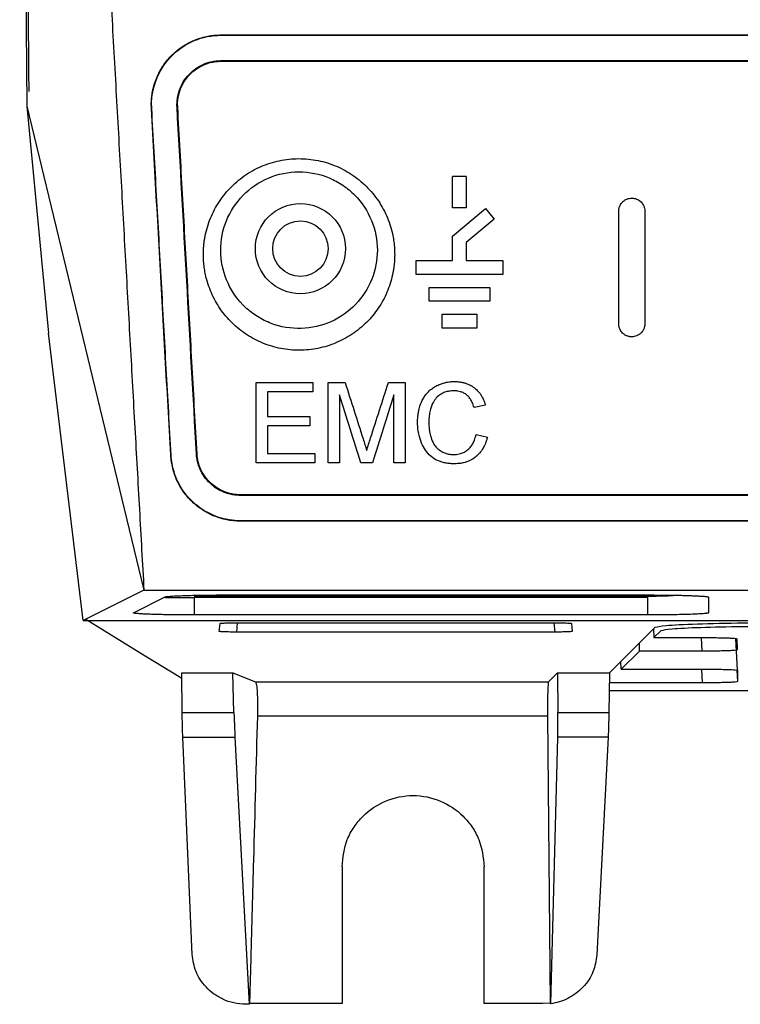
# Model space of a CAD drawing. Extents: x 51 to 741, y 25 to 594.
# Tile 11 of 77: x 260 to 281, y 226 to 255. Entities that reach past the tile are written whole.
import ezdxf

# ---------------------------------------------------------------- set-up
doc = ezdxf.new("R2010")
doc.units = 0
doc.layers.get('0').update_dxf_attribs({"linetype": 'CONTINUOUS'})

msp = doc.modelspace()

# ---------------------------------------------------------------- linework, layer by layer
at = {"color": 7, "linetype": 'Continuous'}
for p, q in [((265.945, 254.272), (339.45, 254.272)), ((265.945, 254.272), (265.945, 254.263)), ((265.945, 254.263), (339.45, 254.263)), ((265.945, 253.531), (339.45, 253.531)), ((265.945, 253.531), (265.945, 253.513)), ((265.945, 253.513), (339.45, 253.513)), ((260.346, 252.22), (263.723, 238.263)), ((260.346, 252.22), (260.975, 245.669)), ((263.939, 252.151), (263.948, 252.152)), ((264.68, 252.193), (264.698, 252.194)), ((272.623, 249.292), (272.623, 250.192)), ((273.023, 250.192), (272.623, 250.192)), ((273.023, 250.192), (273.023, 249.292)), ((273.023, 249.292), (272.623, 249.292)), ((272.623, 248.47), (273.573, 249.267)), ((273.573, 249.267), (273.83, 248.961)), ((277.422, 245.942), (277.422, 249.192)), ((278.172, 249.192), (278.172, 245.942)), ((273.83, 248.961), (273.023, 248.284)), ((272.623, 247.767), (272.623, 248.47)), ((273.023, 248.284), (273.023, 247.767)), ((271.573, 247.367), (271.573, 247.767)), ((271.573, 247.767), (272.623, 247.767)), ((273.023, 247.767), (274.073, 247.767)), ((274.073, 247.767), (274.073, 247.367)), ((274.073, 247.367), (271.573, 247.367)), ((271.948, 246.592), (271.948, 246.992)), ((271.948, 246.992), (273.698, 246.992)), ((273.698, 246.992), (273.698, 246.592)), ((273.698, 246.592), (271.948, 246.592)), ((272.323, 245.817), (272.323, 246.217)), ((272.323, 246.217), (273.323, 246.217)), ((273.323, 246.217), (273.323, 245.817)), ((261.975, 237.39), (260.975, 245.669)), ((273.323, 245.817), (272.323, 245.817)), ((266.965, 241.936), (266.965, 244.248)), ((266.965, 244.248), (268.594, 244.248)), ((268.594, 244.248), (268.594, 243.981)), ((269.039, 241.936), (269.039, 244.248)), ((269.039, 244.248), (269.529, 244.248)), ((270.775, 244.248), (271.262, 244.248)), ((271.262, 244.248), (271.262, 241.936)), ((267.291, 243.981), (267.291, 243.27)), ((268.594, 243.981), (267.291, 243.981)), ((269.365, 243.892), (269.365, 241.936)), ((270.936, 241.936), (270.936, 243.892)), ((273.247, 243.536), (273.573, 243.606)), ((267.291, 243.27), (268.506, 243.27)), ((268.506, 243.27), (268.506, 243.003)), ((268.506, 243.003), (267.291, 243.003)), ((267.291, 243.003), (267.291, 242.203)), ((273.306, 242.752), (273.632, 242.676)), ((265.238, 242.193), (265.256, 242.194)), ((267.291, 242.203), (268.654, 242.203)), ((268.654, 242.203), (268.654, 241.936)), ((264.498, 242.151), (264.507, 242.152)), ((268.654, 241.936), (266.965, 241.936)), ((269.365, 241.936), (269.039, 241.936)), ((270.319, 241.936), (269.978, 241.936)), ((271.262, 241.936), (270.936, 241.936)), ((338.892, 241.013), (266.504, 241.013)), ((266.504, 240.995), (266.504, 241.013)), ((338.892, 240.995), (266.504, 240.995)), ((338.892, 240.263), (266.504, 240.263)), ((266.504, 240.254), (266.504, 240.263)), ((338.892, 240.254), (266.504, 240.254)), ((263.723, 238.263), (261.975, 237.39)), ((263.723, 238.263), (341.673, 238.263)), ((263.423, 237.613), (264.332, 238.067)), ((278.259, 238.083), (265.169, 238.083)), ((278.258, 238.048), (265.169, 238.048)), ((265.169, 238.048), (265.169, 237.548)), ((266.078, 238.124), (278.259, 238.124)), ((278.258, 237.548), (278.258, 238.048)), ((280.009, 238.063), (280.009, 237.609)), ((261.975, 237.39), (343.421, 237.39)), ((278.258, 237.548), (265.169, 237.548)), ((265.897, 237.072), (265.921, 237.305)), ((266.421, 237.322), (275.554, 237.322)), ((276.054, 237.305), (276.079, 237.072)), ((277.157, 235.879), (278.471, 237.194)), ((278.428, 237.151), (278.431, 236.896)), ((278.633, 237.091), (278.431, 236.896)), ((275.582, 237.055), (266.393, 237.055)), ((278.431, 236.896), (279.819, 236.896)), ((280.842, 235.951), (280.794, 236.868)), ((280.817, 236.864), (280.834, 236.538)), ((280.829, 236.861), (280.834, 236.538)), ((278.024, 236.504), (278.022, 236.745)), ((278.024, 236.504), (277.487, 235.986)), ((279.825, 236.503), (278.024, 236.504)), ((279.832, 236.503), (279.825, 236.503)), ((277.487, 235.986), (277.485, 236.207)), ((277.487, 235.986), (279.833, 235.986)), ((280.83, 235.954), (280.847, 235.625)), ((280.842, 235.951), (280.847, 235.625)), ((264.819, 235.879), (266.288, 235.879)), ((264.829, 234.735), (264.819, 235.879)), ((266.288, 235.879), (266.947, 235.616)), ((266.319, 234.735), (266.288, 235.879)), ((275.393, 235.616), (275.657, 235.879)), ((275.657, 235.879), (277.157, 235.879)), ((275.657, 235.879), (275.667, 234.735)), ((277.157, 235.879), (277.137, 234.735)), ((266.947, 235.616), (275.393, 235.616)), ((277.148, 235.373), (285.134, 235.373)), ((279.839, 235.59), (277.152, 235.591)), ((279.845, 235.59), (279.839, 235.59)), ((264.829, 234.735), (266.319, 234.735)), ((275.368, 234.625), (267.005, 234.625)), ((275.368, 234.625), (275.438, 226.356)), ((275.667, 234.735), (277.137, 234.735)), ((264.845, 234.028), (266.346, 234.028)), ((265.117, 227.756), (264.845, 234.028)), ((266.346, 234.028), (266.762, 226.321)), ((275.459, 226.336), (275.662, 234.028)), ((277.114, 234.028), (275.662, 234.028)), ((277.114, 234.028), (276.789, 227.744)), ((269.438, 230.29), (269.438, 226.341)), ((273.538, 226.341), (273.538, 230.29)), ((266.762, 226.321), (266.665, 226.321)), ((266.778, 226.341), (266.762, 226.321)), ((269.438, 226.341), (266.778, 226.341)), ((275.223, 226.341), (273.538, 226.341)), ((275.438, 226.356), (275.223, 226.341)), ((275.459, 226.336), (275.438, 226.356))]:
    msp.add_line(p, q, dxfattribs=at)
at = {"color": 8, "linetype": 'Continuous'}
for p, q in [((278.259, 238.083), (278.259, 238.124)), ((266.417, 237.322), (266.393, 237.055)), ((275.582, 237.055), (275.559, 237.322)), ((279.825, 236.503), (279.804, 236.896)), ((279.839, 235.59), (279.818, 235.986))]:
    msp.add_line(p, q, dxfattribs=at)
at = {"color": 7, "linetype": 'Continuous', "flags": 128}
msp.add_lwpolyline([(264.82, 235.715), (264.692, 235.794), (263.639, 236.438), (262.043, 237.416)], dxfattribs=at)
at = {"color": 7, "linetype": 'Continuous'}
for radius in [1.3, 0.8]:
    msp.add_circle((268.238, 248.11), radius, dxfattribs=at)
msp.add_ellipse((273.935, 349.523), major_axis=(0, 399.5), ratio=0.034921, start_param=1.720068, end_param=1.815744, dxfattribs=at)
for points, knots in [([(260.814, 290.321), (260.841, 289.841), (260.894, 288.883), (260.974, 287.449), (261.054, 286.022), (261.133, 284.603), (261.212, 283.19), (261.291, 281.785), (261.369, 280.387), (261.447, 278.996), (261.524, 277.612), (261.601, 276.235), (261.678, 274.866), (261.754, 273.503), (261.829, 272.148), (261.905, 270.8), (261.98, 269.459), (262.054, 268.125), (262.128, 266.798), (262.202, 265.479), (262.275, 264.166), (262.348, 262.861), (262.421, 261.563), (262.493, 260.273), (262.565, 258.989), (262.636, 257.713), (262.707, 256.443), (262.777, 255.181), (262.848, 253.926), (262.917, 252.679), (262.987, 251.438), (263.056, 250.205), (263.124, 248.979), (263.192, 247.76), (263.26, 246.548), (263.327, 245.343), (263.394, 244.146), (263.461, 242.955), (263.527, 241.772), (263.593, 240.596), (263.658, 239.427), (263.701, 238.651), (263.723, 238.263)], [0, 0, 0, 0, 0.02734, 0.05456, 0.081661, 0.108641, 0.135501, 0.162241, 0.188861, 0.215361, 0.241741, 0.268001, 0.294142, 0.320162, 0.346062, 0.371842, 0.397502, 0.423042, 0.448462, 0.473762, 0.498942, 0.524002, 0.548942, 0.573762, 0.598462, 0.623042, 0.647502, 0.671842, 0.696062, 0.720162, 0.744141, 0.768001, 0.791741, 0.815361, 0.838861, 0.862241, 0.885501, 0.908641, 0.931661, 0.95456, 0.97734, 1, 1, 1, 1]), ([(260.191, 272.02), (260.194, 271.558), (260.201, 270.59), (260.212, 269.073), (260.224, 267.421), (260.237, 265.638), (260.252, 263.722), (260.268, 261.674), (260.285, 259.494), (260.304, 257.185), (260.324, 254.744), (260.339, 253.077), (260.346, 252.22)], [0, 0, 0, 0, 0.0695676, 0.1458984, 0.2289922, 0.318849, 0.4154685, 0.5188507, 0.6289953, 0.7459019, 0.8695702, 1, 1, 1, 1]), ([(263.948, 252.152), (263.924, 252.584), (264.041, 253.014), (264.502, 253.701), (264.809, 253.956), (265.418, 254.211), (265.68, 254.263), (265.945, 254.263)], [0, 0, 0, 0, 0.402843, 0.402843, 0.760281, 0.760281, 1, 1, 1, 1]), ([(263.939, 252.151), (263.938, 252.185), (263.935, 252.253), (263.937, 252.354), (263.944, 252.454), (263.956, 252.554), (263.973, 252.653), (263.995, 252.751), (264.022, 252.848), (264.065, 252.976), (264.13, 253.131), (264.226, 253.31), (264.341, 253.478), (264.516, 253.686), (264.722, 253.867), (264.953, 254.014), (265.138, 254.107), (265.331, 254.18), (265.51, 254.227), (265.669, 254.255), (265.807, 254.27), (265.899, 254.271), (265.945, 254.272)], [0, 0, 0, 0, 0.031614, 0.0629794, 0.0941699, 0.1252605, 0.1563268, 0.1874448, 0.2186901, 0.250137, 0.3124169, 0.3746549, 0.4373461, 0.4999092, 0.6243378, 0.6868902, 0.7493851, 0.8119731, 0.8745177, 0.9163796, 0.9581366, 1, 1, 1, 1]), ([(264.679, 252.193), (264.678, 252.219), (264.676, 252.272), (264.68, 252.352), (264.688, 252.431), (264.705, 252.533), (264.736, 252.656), (264.807, 252.834), (264.927, 253.037), (265.111, 253.229), (265.318, 253.374), (265.507, 253.458), (265.673, 253.504), (265.808, 253.527), (265.899, 253.53), (265.945, 253.531)], [0, 0, 0, 0, 0.039137, 0.078232, 0.117436, 0.156898, 0.230419, 0.304018, 0.438546, 0.572546, 0.688017, 0.803197, 0.868964, 0.934292, 1, 1, 1, 1]), ([(264.697, 252.194), (264.681, 252.483), (264.766, 252.77), (265.109, 253.235), (265.352, 253.401), (265.734, 253.5), (265.84, 253.513), (265.945, 253.513)], [0, 0, 0, 0, 0.430998, 0.430998, 0.847729, 0.847729, 1, 1, 1, 1]), ([(264.498, 242.151), (264.472, 242.623), (264.419, 243.567), (264.34, 244.987), (264.261, 246.412), (264.181, 247.84), (264.101, 249.273), (264.02, 250.71), (263.966, 251.671), (263.939, 252.151)], [0, 0, 0, 0, 0.141955, 0.284211, 0.426768, 0.569625, 0.712782, 0.856241, 1, 1, 1, 1]), ([(264.507, 242.152), (264.484, 242.567), (264.438, 243.398), (264.368, 244.645), (264.298, 245.894), (264.229, 247.143), (264.159, 248.394), (264.089, 249.645), (264.018, 250.898), (263.972, 251.734), (263.948, 252.152)], [0, 0, 0, 0, 0.125002, 0.250002, 0.374999, 0.499995, 0.624992, 0.749991, 0.874993, 1, 1, 1, 1]), ([(265.256, 242.194), (265.233, 242.609), (265.186, 243.44), (265.117, 244.687), (265.047, 245.936), (264.977, 247.185), (264.907, 248.436), (264.837, 249.687), (264.767, 250.94), (264.721, 251.776), (264.698, 252.194)], [0, 0, 0, 0, 0.125004, 0.250005, 0.375003, 0.499999, 0.624996, 0.749994, 0.874995, 1, 1, 1, 1]), ([(265.443, 247.789), (265.441, 247.826), (265.438, 247.898), (265.439, 248.007), (265.443, 248.115), (265.452, 248.224), (265.472, 248.386), (265.513, 248.6), (265.591, 248.862), (265.694, 249.114), (265.865, 249.437), (266.138, 249.808), (266.55, 250.181), (267.03, 250.467), (267.56, 250.65), (268.118, 250.724), (268.68, 250.681), (269.221, 250.529), (269.717, 250.271), (270.15, 249.921), (270.444, 249.565), (270.632, 249.252), (270.75, 249.005), (270.842, 248.747), (270.901, 248.512), (270.935, 248.303), (270.954, 248.122), (270.956, 248.002), (270.957, 247.941)], [0, 0, 0, 0, 0.012519, 0.025022, 0.037527, 0.050053, 0.062617, 0.094001, 0.125196, 0.156468, 0.187759, 0.250319, 0.312739, 0.37519, 0.437598, 0.499992, 0.562401, 0.624852, 0.687224, 0.749749, 0.812201, 0.843502, 0.874799, 0.906011, 0.937386, 0.958303, 0.979146, 1, 1, 1, 1]), ([(265.939, 248.062), (265.938, 248.354), (265.994, 248.645), (266.215, 249.187), (266.379, 249.439), (266.793, 249.86), (267.043, 250.031), (267.595, 250.264), (267.894, 250.326), (268.493, 250.325), (268.797, 250.264), (269.209, 250.092), (269.34, 250.021), (269.586, 249.854), (269.702, 249.758), (270.014, 249.443), (270.178, 249.192), (270.399, 248.65), (270.457, 248.358), (270.457, 248.067)], [0, 0, 0, 0, 0.125, 0.125, 0.25, 0.25, 0.375, 0.375, 0.5, 0.5, 0.625, 0.625, 0.6875, 0.6875, 0.75, 0.75, 0.875, 0.875, 1, 1, 1, 1]), ([(277.422, 249.192), (277.423, 249.206), (277.424, 249.234), (277.431, 249.276), (277.443, 249.316), (277.461, 249.361), (277.489, 249.409), (277.531, 249.46), (277.587, 249.506), (277.654, 249.541), (277.725, 249.563), (277.773, 249.566), (277.797, 249.567)], [0, 0, 0, 0, 0.072786, 0.14474, 0.216734, 0.289642, 0.394074, 0.498584, 0.627887, 0.75729, 0.878626, 1, 1, 1, 1]), ([(277.797, 249.567), (277.809, 249.567), (277.833, 249.566), (277.869, 249.561), (277.904, 249.553), (277.95, 249.536), (278.006, 249.507), (278.061, 249.462), (278.105, 249.411), (278.14, 249.351), (278.167, 249.277), (278.171, 249.221), (278.172, 249.192)], [0, 0, 0, 0, 0.0602028, 0.1200068, 0.1800025, 0.2407749, 0.3679944, 0.4967099, 0.601573, 0.7079177, 0.8536499, 1, 1, 1, 1]), ([(270.957, 247.941), (270.957, 247.907), (270.956, 247.837), (270.95, 247.732), (270.94, 247.628), (270.926, 247.523), (270.899, 247.368), (270.849, 247.163), (270.763, 246.914), (270.654, 246.674), (270.478, 246.369), (270.204, 246.02), (269.797, 245.671), (269.329, 245.403), (268.815, 245.233), (268.277, 245.163), (267.735, 245.202), (267.213, 245.344), (266.729, 245.583), (266.304, 245.911), (266.009, 246.245), (265.816, 246.541), (265.693, 246.774), (265.594, 247.018), (265.526, 247.242), (265.483, 247.442), (265.456, 247.615), (265.447, 247.731), (265.443, 247.789)], [0, 0, 0, 0, 0.012509, 0.02501, 0.037522, 0.05006, 0.062642, 0.094023, 0.12529, 0.15654, 0.187839, 0.250338, 0.312818, 0.375237, 0.437631, 0.500052, 0.562389, 0.62488, 0.687115, 0.749589, 0.812204, 0.843577, 0.874849, 0.905978, 0.937322, 0.958282, 0.979149, 1, 1, 1, 1]), ([(270.457, 248.067), (270.457, 247.782), (270.402, 247.495), (270.19, 246.961), (270.031, 246.714), (269.63, 246.295), (269.387, 246.123), (268.851, 245.883), (268.557, 245.816), (267.968, 245.8), (267.671, 245.85), (267.258, 246.007), (267.125, 246.073), (266.877, 246.227), (266.762, 246.317), (266.443, 246.615), (266.27, 246.853), (266.028, 247.374), (265.958, 247.658), (265.942, 247.943)], [0, 0, 0, 0, 0.125, 0.125, 0.25, 0.25, 0.375, 0.375, 0.5, 0.5, 0.625, 0.625, 0.6875, 0.6875, 0.75, 0.75, 0.875, 0.875, 1, 1, 1, 1]), ([(277.797, 245.567), (277.785, 245.568), (277.762, 245.568), (277.726, 245.574), (277.691, 245.582), (277.645, 245.598), (277.589, 245.628), (277.533, 245.673), (277.49, 245.724), (277.455, 245.784), (277.428, 245.857), (277.424, 245.914), (277.422, 245.942)], [0, 0, 0, 0, 0.060119, 0.119845, 0.179772, 0.240486, 0.367785, 0.496633, 0.600944, 0.706791, 0.853082, 1, 1, 1, 1]), ([(278.172, 245.942), (278.172, 245.928), (278.171, 245.9), (278.164, 245.859), (278.152, 245.818), (278.133, 245.773), (278.106, 245.726), (278.063, 245.675), (278.008, 245.629), (277.941, 245.594), (277.87, 245.571), (277.822, 245.569), (277.797, 245.567)], [0, 0, 0, 0, 0.0730769, 0.1453127, 0.2175864, 0.2907753, 0.3947187, 0.4986754, 0.6281178, 0.7575923, 0.8787982, 1, 1, 1, 1]), ([(269.529, 244.248), (269.615, 243.977), (269.788, 243.436), (269.96, 242.896), (270.046, 242.626)], [0, 0, 0, 0, 0.499996, 1, 1, 1, 1]), ([(270.264, 242.654), (270.349, 242.919), (270.519, 243.45), (270.69, 243.982), (270.775, 244.248)], [0, 0, 0, 0, 0.500004, 1, 1, 1, 1]), ([(271.617, 243.109), (271.618, 243.159), (271.62, 243.251), (271.637, 243.377), (271.659, 243.482), (271.698, 243.621), (271.77, 243.783), (271.887, 243.946), (272.011, 244.062), (272.139, 244.146), (272.264, 244.203), (272.379, 244.24), (272.478, 244.262), (272.578, 244.275), (272.646, 244.277), (272.682, 244.277)], [0, 0, 0, 0, 0.084549, 0.157388, 0.218236, 0.267197, 0.404504, 0.517693, 0.604024, 0.688846, 0.771797, 0.832824, 0.889135, 0.939457, 1, 1, 1, 1]), ([(272.682, 244.277), (272.718, 244.277), (272.788, 244.275), (272.887, 244.261), (272.999, 244.234), (273.127, 244.185), (273.258, 244.102), (273.374, 243.993), (273.461, 243.875), (273.529, 243.744), (273.557, 243.655), (273.573, 243.606)], [0, 0, 0, 0, 0.0889252, 0.170348, 0.2442895, 0.372758, 0.5034448, 0.6279593, 0.7662296, 0.8680397, 1, 1, 1, 1]), ([(269.978, 241.936), (269.876, 242.262), (269.672, 242.914), (269.467, 243.566), (269.365, 243.892)], [0, 0, 0, 0, 0.500005, 1, 1, 1, 1]), ([(270.936, 243.892), (270.833, 243.566), (270.627, 242.914), (270.422, 242.262), (270.319, 241.936)], [0, 0, 0, 0, 0.499995, 1, 1, 1, 1]), ([(272.666, 244.011), (272.643, 244.01), (272.597, 244.009), (272.529, 244.001), (272.465, 243.989), (272.404, 243.97), (272.318, 243.934), (272.21, 243.864), (272.119, 243.764), (272.057, 243.664), (272.014, 243.565), (271.979, 243.438), (271.949, 243.284), (271.945, 243.171), (271.943, 243.111)], [0, 0, 0, 0, 0.05264, 0.103616, 0.152981, 0.200642, 0.246667, 0.362953, 0.489668, 0.552842, 0.635366, 0.737466, 0.859022, 1, 1, 1, 1]), ([(273.247, 243.536), (273.239, 243.56), (273.224, 243.606), (273.198, 243.669), (273.163, 243.739), (273.114, 243.814), (273.041, 243.892), (272.955, 243.949), (272.864, 243.986), (272.768, 244.007), (272.702, 244.009), (272.666, 244.011)], [0, 0, 0, 0, 0.096504, 0.180491, 0.252385, 0.389317, 0.513209, 0.644424, 0.762636, 0.870018, 1, 1, 1, 1]), ([(272.689, 241.907), (272.649, 241.907), (272.576, 241.909), (272.466, 241.921), (272.358, 241.942), (272.211, 241.986), (272.037, 242.081), (271.872, 242.243), (271.747, 242.454), (271.675, 242.658), (271.627, 242.884), (271.621, 243.024), (271.617, 243.109)], [0, 0, 0, 0, 0.06447, 0.116789, 0.179427, 0.241924, 0.363833, 0.498172, 0.61621, 0.766776, 0.857218, 1, 1, 1, 1]), ([(271.943, 243.111), (271.944, 243.058), (271.946, 242.965), (271.962, 242.846), (271.986, 242.719), (272.028, 242.584), (272.099, 242.45), (272.181, 242.354), (272.27, 242.284), (272.359, 242.236), (272.441, 242.206), (272.511, 242.187), (272.583, 242.176), (272.632, 242.174), (272.658, 242.173)], [0, 0, 0, 0, 0.120314, 0.211392, 0.273229, 0.417444, 0.529036, 0.616224, 0.700355, 0.781545, 0.839386, 0.893007, 0.941892, 1, 1, 1, 1]), ([(272.658, 242.173), (272.687, 242.174), (272.741, 242.176), (272.819, 242.189), (272.903, 242.214), (272.999, 242.259), (273.095, 242.332), (273.176, 242.425), (273.227, 242.512), (273.261, 242.593), (273.287, 242.666), (273.299, 242.722), (273.306, 242.752)], [0, 0, 0, 0, 0.088625, 0.16956, 0.242814, 0.362881, 0.497665, 0.619019, 0.752253, 0.817504, 0.9001, 1, 1, 1, 1]), ([(273.632, 242.676), (273.623, 242.643), (273.607, 242.581), (273.575, 242.495), (273.541, 242.421), (273.49, 242.326), (273.413, 242.215), (273.292, 242.097), (273.151, 242.006), (273.001, 241.946), (272.846, 241.912), (272.744, 241.909), (272.689, 241.907)], [0, 0, 0, 0, 0.078646, 0.148903, 0.210844, 0.26437, 0.396758, 0.517192, 0.645909, 0.773139, 0.877304, 1, 1, 1, 1]), ([(266.504, 240.995), (266.478, 240.996), (266.427, 240.997), (266.35, 241.004), (266.274, 241.015), (266.199, 241.032), (266.078, 241.066), (265.914, 241.133), (265.715, 241.261), (265.536, 241.431), (265.412, 241.61), (265.333, 241.77), (265.286, 241.904), (265.251, 242.045), (265.242, 242.144), (265.238, 242.193)], [0, 0, 0, 0, 0.0395361, 0.0788755, 0.1181753, 0.1575927, 0.1972838, 0.3127806, 0.4292128, 0.5622029, 0.6962865, 0.7695575, 0.8432224, 0.9215784, 1, 1, 1, 1]), ([(266.504, 241.013), (266.229, 241.013), (265.964, 241.104), (265.518, 241.443), (265.359, 241.689), (265.272, 242.038), (265.26, 242.116), (265.256, 242.194)], [0, 0, 0, 0, 0.426101, 0.426101, 0.875551, 0.875551, 1, 1, 1, 1]), ([(266.504, 240.254), (266.472, 240.255), (266.407, 240.256), (266.31, 240.263), (266.215, 240.274), (266.12, 240.29), (266.026, 240.311), (265.933, 240.336), (265.841, 240.366), (265.661, 240.434), (265.403, 240.567), (265.104, 240.806), (264.855, 241.094), (264.698, 241.367), (264.605, 241.6), (264.552, 241.78), (264.514, 241.964), (264.503, 242.089), (264.498, 242.151)], [0, 0, 0, 0, 0.031472, 0.062732, 0.093855, 0.124921, 0.156008, 0.187195, 0.21856, 0.250179, 0.374535, 0.499814, 0.624146, 0.749371, 0.811627, 0.874273, 0.937177, 1, 1, 1, 1]), ([(266.504, 240.263), (266.083, 240.263), (265.674, 240.396), (264.976, 240.899), (264.718, 241.265), (264.545, 241.832), (264.516, 241.991), (264.507, 242.152)], [0, 0, 0, 0, 0.407714, 0.407714, 0.838683, 0.838683, 1, 1, 1, 1]), ([(264.311, 238.056), (264.36, 238.055), (264.514, 238.052), (264.807, 238.049), (265.049, 238.048), (265.169, 238.048)], [0, 0, 0, 0, 0.190804, 0.602249, 1, 1, 1, 1]), ([(264.332, 238.067), (264.334, 238.068), (264.339, 238.07), (264.351, 238.073), (264.367, 238.076), (264.386, 238.078), (264.419, 238.082), (264.473, 238.087), (264.575, 238.094), (264.725, 238.102), (264.942, 238.109), (265.197, 238.116), (265.434, 238.12), (265.63, 238.122), (265.777, 238.123), (265.927, 238.124), (266.027, 238.124), (266.078, 238.124)], [0, 0, 0, 0, 0.031895, 0.063699, 0.095484, 0.127323, 0.159289, 0.229974, 0.300885, 0.415852, 0.531015, 0.650662, 0.770498, 0.828052, 0.8852, 0.942372, 1, 1, 1, 1]), ([(278.259, 238.124), (278.288, 238.124), (278.347, 238.124), (278.435, 238.123), (278.522, 238.123), (278.608, 238.123), (278.694, 238.122), (278.778, 238.121), (278.862, 238.12), (278.974, 238.118), (279.111, 238.116), (279.269, 238.113), (279.417, 238.109), (279.572, 238.103), (279.724, 238.096), (279.84, 238.089), (279.917, 238.082), (279.962, 238.077), (279.99, 238.072), (280.006, 238.067), (280.008, 238.064), (280.009, 238.063)], [0, 0, 0, 0, 0.032296, 0.064353, 0.096252, 0.128075, 0.159903, 0.191821, 0.223909, 0.256248, 0.323257, 0.39045, 0.459486, 0.528744, 0.6275, 0.726474, 0.790038, 0.853766, 0.90252, 0.951169, 1, 1, 1, 1]), ([(279.009, 238.109), (279.008, 238.108), (279.007, 238.107), (278.998, 238.105), (278.985, 238.103), (278.966, 238.1), (278.935, 238.098), (278.887, 238.095), (278.806, 238.091), (278.696, 238.088), (278.572, 238.085), (278.458, 238.084), (278.359, 238.083), (278.292, 238.083), (278.259, 238.083)], [0, 0, 0, 0, 0.05505, 0.109537, 0.163867, 0.21845, 0.273691, 0.372373, 0.471516, 0.607458, 0.743786, 0.829355, 0.914237, 1, 1, 1, 1]), ([(265.169, 237.548), (265.138, 237.548), (265.077, 237.548), (264.986, 237.548), (264.895, 237.548), (264.806, 237.549), (264.718, 237.55), (264.63, 237.55), (264.544, 237.552), (264.428, 237.553), (264.287, 237.556), (264.124, 237.559), (263.973, 237.564), (263.819, 237.569), (263.672, 237.576), (263.561, 237.584), (263.488, 237.591), (263.447, 237.597), (263.425, 237.603), (263.416, 237.608), (263.421, 237.611), (263.423, 237.613)], [0, 0, 0, 0, 0.0320768, 0.0638979, 0.0955493, 0.1271185, 0.1586939, 0.1903636, 0.2222151, 0.2543341, 0.3211143, 0.3880748, 0.4570503, 0.5262428, 0.6210587, 0.7160809, 0.7811074, 0.8462809, 0.8975467, 0.9486649, 1, 1, 1, 1]), ([(280.009, 237.609), (280.008, 237.608), (280.007, 237.605), (280, 237.602), (279.989, 237.599), (279.972, 237.596), (279.944, 237.592), (279.894, 237.587), (279.798, 237.579), (279.653, 237.571), (279.438, 237.563), (279.179, 237.556), (278.932, 237.552), (278.726, 237.55), (278.572, 237.548), (278.416, 237.548), (278.311, 237.548), (278.258, 237.548)], [0, 0, 0, 0, 0.032826, 0.065539, 0.098225, 0.130972, 0.163865, 0.235143, 0.306647, 0.417732, 0.52901, 0.64952, 0.770205, 0.827909, 0.885126, 0.942331, 1, 1, 1, 1]), ([(266.393, 237.055), (266.331, 237.055), (266.234, 237.055), (266.118, 237.058), (266.039, 237.06), (265.975, 237.063), (265.913, 237.067), (265.903, 237.07), (265.897, 237.072)], [0, 0, 0, 0, 0.239481, 0.369282, 0.499402, 0.629278, 0.759698, 1, 1, 1, 1]), ([(265.921, 237.305), (265.928, 237.307), (265.939, 237.31), (266.001, 237.314), (266.066, 237.317), (266.145, 237.319), (266.261, 237.321), (266.358, 237.322), (266.421, 237.322)], [0, 0, 0, 0, 0.239434, 0.369343, 0.499606, 0.629589, 0.760023, 1, 1, 1, 1]), ([(275.554, 237.322), (275.617, 237.322), (275.714, 237.321), (275.83, 237.319), (275.91, 237.317), (275.974, 237.314), (276.037, 237.31), (276.047, 237.307), (276.054, 237.305)], [0, 0, 0, 0, 0.239977, 0.370067, 0.500394, 0.630314, 0.760566, 1, 1, 1, 1]), ([(276.079, 237.072), (276.072, 237.07), (276.062, 237.067), (276.001, 237.063), (275.937, 237.06), (275.858, 237.058), (275.742, 237.055), (275.645, 237.055), (275.582, 237.055)], [0, 0, 0, 0, 0.240302, 0.37038, 0.500597, 0.630376, 0.760519, 1, 1, 1, 1]), ([(278.471, 237.194), (278.542, 237.211), (278.688, 237.246), (279.623, 237.292), (280.952, 237.323), (281.976, 237.327), (282.469, 237.328)], [0, 0, 0, 0, 0.240622, 0.500098, 0.759513, 1, 1, 1, 1]), ([(282.4, 237.217), (281.92, 237.215), (280.959, 237.212), (279.731, 237.183), (278.852, 237.141), (278.706, 237.107), (278.633, 237.091)], [0, 0, 0, 0, 0.248829, 0.4978, 0.748894, 1, 1, 1, 1]), ([(279.819, 236.896), (279.946, 236.896), (280.142, 236.895), (280.377, 236.891), (280.538, 236.886), (280.668, 236.881), (280.794, 236.873), (280.815, 236.866), (280.829, 236.861)], [0, 0, 0, 0, 0.239558, 0.369812, 0.500198, 0.63038, 0.760713, 1, 1, 1, 1]), ([(280.834, 236.538), (280.82, 236.534), (280.8, 236.527), (280.675, 236.519), (280.546, 236.513), (280.386, 236.509), (280.152, 236.504), (279.958, 236.504), (279.832, 236.503)], [0, 0, 0, 0, 0.2399084, 0.3701238, 0.5004012, 0.6304426, 0.760643, 1, 1, 1, 1]), ([(279.833, 235.986), (279.959, 235.986), (280.155, 235.985), (280.39, 235.981), (280.551, 235.976), (280.682, 235.971), (280.808, 235.963), (280.829, 235.956), (280.842, 235.951)], [0, 0, 0, 0, 0.239558, 0.369812, 0.500198, 0.63038, 0.760713, 1, 1, 1, 1]), ([(267.005, 234.625), (267.008, 234.753), (267.012, 235.008), (267.003, 235.323), (266.984, 235.505), (266.965, 235.595), (266.954, 235.609), (266.947, 235.616)], [0, 0, 0, 0, 0.251336, 0.498786, 0.725801, 0.857107, 1, 1, 1, 1]), ([(275.393, 235.616), (275.391, 235.609), (275.386, 235.596), (275.379, 235.506), (275.371, 235.323), (275.366, 235.006), (275.367, 234.751), (275.368, 234.625)], [0, 0, 0, 0, 0.140907, 0.271393, 0.5002, 0.75263, 1, 1, 1, 1]), ([(280.847, 235.625), (280.834, 235.621), (280.813, 235.614), (280.689, 235.606), (280.559, 235.6), (280.4, 235.596), (280.166, 235.591), (279.971, 235.591), (279.845, 235.59)], [0, 0, 0, 0, 0.239908, 0.370124, 0.500401, 0.630443, 0.760643, 1, 1, 1, 1]), ([(264.845, 234.028), (264.843, 234.08), (264.839, 234.184), (264.833, 234.419), (264.83, 234.61), (264.829, 234.735)], [0, 0, 0, 0, 0.268983, 0.525656, 1, 1, 1, 1]), ([(266.319, 234.735), (266.321, 234.669), (266.325, 234.556), (266.332, 234.434), (266.335, 234.373), (266.336, 234.357), (266.34, 234.232), (266.343, 234.13), (266.346, 234.028)], [0, 0, 0, 0, 0.2506327, 0.4342587, 0.4825604, 0.4997195, 0.5018072, 1, 1, 1, 1]), ([(266.778, 226.341), (266.783, 226.493), (266.797, 226.926), (266.835, 228.307), (266.905, 230.916), (266.968, 233.244), (267.005, 234.625)], [0, 0, 0, 0, 0.055145, 0.15686, 0.5, 1, 1, 1, 1]), ([(275.662, 234.028), (275.665, 234.132), (275.669, 234.339), (275.667, 234.604), (275.667, 234.735)], [0, 0, 0, 0, 0.5049343, 1, 1, 1, 1]), ([(277.137, 234.735), (277.134, 234.602), (277.128, 234.337), (277.119, 234.131), (277.114, 234.028)], [0, 0, 0, 0, 0.49993, 1, 1, 1, 1]), ([(269.438, 230.29), (269.467, 230.556), (269.511, 230.961), (269.774, 231.438), (270.114, 231.852), (270.683, 232.233), (271.488, 232.394), (272.292, 232.233), (272.861, 231.852), (273.201, 231.438), (273.464, 230.961), (273.509, 230.556), (273.538, 230.29)], [0, 0, 0, 0, 0.1239407, 0.1880607, 0.2517549, 0.3739247, 0.5, 0.6260753, 0.7482451, 0.8119393, 0.8760593, 1, 1, 1, 1]), ([(266.665, 226.321), (266.548, 226.328), (266.313, 226.344), (265.995, 226.46), (265.725, 226.62), (265.437, 226.881), (265.188, 227.263), (265.141, 227.592), (265.117, 227.756)], [0, 0, 0, 0, 0.125462, 0.250788, 0.375894, 0.500953, 0.750256, 1, 1, 1, 1]), ([(276.789, 227.744), (276.764, 227.581), (276.714, 227.253), (276.426, 226.811), (276.056, 226.526), (275.716, 226.385), (275.543, 226.352), (275.459, 226.336)], [0, 0, 0, 0, 0.270126, 0.543253, 0.790293, 0.898479, 1, 1, 1, 1])]:
    msp.add_open_spline(points, degree=3, knots=knots, dxfattribs=at)
for points in [[(265.238, 242.193), (265.052, 245.515), (264.866, 248.848), (264.679, 252.193)], [(265.942, 247.943), (265.94, 247.983), (265.939, 248.023), (265.939, 248.062)], [(270.046, 242.626), (270.081, 242.513), (270.117, 242.4), (270.15, 242.286)], [(270.15, 242.286), (270.186, 242.409), (270.225, 242.531), (270.264, 242.654)]]:
    msp.add_open_spline(points, degree=3, dxfattribs=at)

doc.saveas('drawing.dxf')
